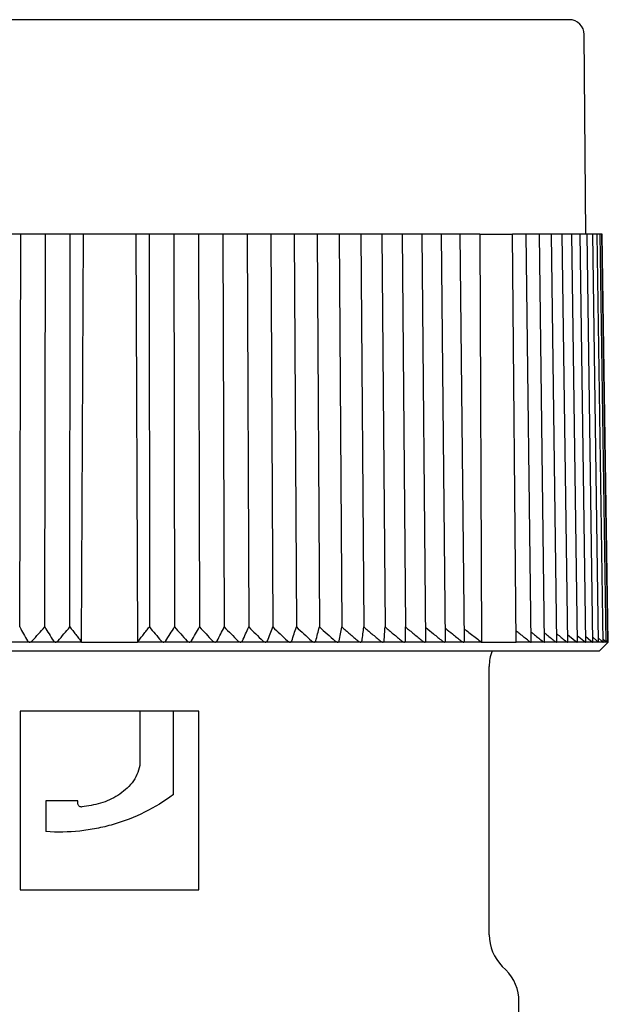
# Model space of a CAD drawing. Header units: millimetres. Extents: x 8 to 305, y 12 to 241.
# Tile 20 of 23: x 164 to 184, y 208 to 241. Entities that reach past the tile are written whole.
import ezdxf

# ---------------------------------------------------------------- set-up
doc = ezdxf.new("R2010")
doc.units = ezdxf.units.MM

msp = doc.modelspace()

# ---------------------------------------------------------------- linework, layer by layer
at = {"color": 7, "linetype": 'Continuous', "lineweight": 30}
for p, q in [((183.032, 233.975), (182.973, 240.679)), ((164.047, 233.975), (163.617, 233.975)), ((164.012, 220.782), (164.047, 233.975)), ((164.309, 233.975), (164.047, 233.975)), ((164.467, 233.975), (164.309, 233.975)), ((164.876, 233.975), (164.467, 233.975)), ((164.851, 220.782), (164.876, 233.975)), ((165.165, 233.975), (164.876, 233.975)), ((165.324, 233.975), (165.165, 233.975)), ((165.706, 233.975), (165.324, 233.975)), ((165.696, 220.782), (165.706, 233.975)), ((166.155, 233.975), (165.706, 233.975)), ((166.092, 220.275), (166.155, 233.975)), ((167.909, 233.975), (166.155, 233.975)), ((167.909, 233.975), (167.971, 220.275)), ((168.358, 233.975), (167.909, 233.975)), ((168.358, 233.975), (168.367, 220.782)), ((168.739, 233.975), (168.358, 233.975)), ((168.899, 233.975), (168.739, 233.975)), ((169.187, 233.975), (168.899, 233.975)), ((169.187, 233.975), (169.212, 220.782)), ((169.596, 233.975), (169.187, 233.975)), ((169.754, 233.975), (169.596, 233.975)), ((170.017, 233.975), (169.754, 233.975)), ((170.017, 233.975), (170.051, 220.782)), ((170.446, 233.975), (170.017, 233.975)), ((170.603, 233.975), (170.446, 233.975)), ((170.838, 233.975), (170.603, 233.975)), ((170.838, 233.975), (170.883, 220.782)), ((171.287, 233.975), (170.838, 233.975)), ((171.442, 233.975), (171.287, 233.975)), ((171.649, 233.975), (171.442, 233.975)), ((171.649, 233.975), (171.703, 220.782)), ((172.116, 233.975), (171.649, 233.975)), ((172.268, 233.975), (172.116, 233.975)), ((172.448, 233.975), (172.268, 233.975)), ((172.448, 233.975), (172.511, 220.782)), ((172.931, 233.975), (172.448, 233.975)), ((173.08, 233.975), (172.931, 233.975)), ((173.232, 233.975), (173.08, 233.975)), ((173.232, 233.975), (173.304, 220.782)), ((173.73, 233.975), (173.232, 233.975)), ((173.876, 233.975), (173.73, 233.975)), ((173.998, 233.975), (173.876, 233.975)), ((173.998, 233.975), (174.079, 220.782)), ((174.51, 233.975), (173.998, 233.975)), ((174.653, 233.975), (174.51, 233.975)), ((174.746, 233.975), (174.653, 233.975)), ((174.746, 233.975), (174.835, 220.782)), ((175.27, 233.975), (174.746, 233.975)), ((175.409, 233.975), (175.27, 233.975)), ((175.472, 233.975), (175.409, 233.975)), ((175.472, 233.975), (175.57, 220.782)), ((176.008, 233.975), (175.472, 233.975)), ((176.142, 233.975), (176.008, 233.975)), ((176.175, 233.975), (176.142, 233.975)), ((176.175, 233.975), (176.282, 220.782)), ((176.72, 233.975), (176.175, 233.975)), ((176.85, 233.975), (176.72, 233.975)), ((176.854, 233.975), (176.85, 233.975)), ((176.854, 233.975), (176.968, 220.782)), ((177.407, 233.975), (176.854, 233.975)), ((177.531, 233.975), (177.407, 233.975)), ((177.658, 220.312), (177.531, 233.975)), ((178.065, 233.975), (177.531, 233.975)), ((178.184, 233.975), (178.065, 233.975)), ((178.319, 220.308), (178.184, 233.975)), ((178.692, 233.975), (178.184, 233.975)), ((178.807, 233.975), (178.692, 233.975)), ((178.949, 220.304), (178.807, 233.975)), ((179.469, 233.975), (178.807, 233.975)), ((179.469, 233.975), (179.521, 220.275)), ((179.469, 233.975), (180.563, 233.975)), ((180.692, 220.275), (180.563, 233.975)), ((180.934, 233.975), (180.563, 233.975)), ((181.027, 233.975), (180.934, 233.975)), ((181.196, 220.291), (181.027, 233.975)), ((181.381, 233.975), (181.027, 233.975)), ((181.469, 233.975), (181.381, 233.975)), ((181.643, 220.288), (181.469, 233.975)), ((181.789, 233.975), (181.469, 233.975)), ((181.871, 233.975), (181.789, 233.975)), ((182.051, 220.286), (181.871, 233.975)), ((182.156, 233.975), (181.871, 233.975)), ((182.233, 233.975), (182.156, 233.975)), ((182.417, 220.283), (182.233, 233.975)), ((182.482, 233.975), (182.233, 233.975)), ((182.554, 233.975), (182.482, 233.975)), ((182.742, 220.281), (182.554, 233.975)), ((182.765, 233.975), (182.554, 233.975)), ((182.832, 233.975), (182.765, 233.975)), ((183.023, 220.28), (182.832, 233.975)), ((183.005, 233.975), (182.832, 233.975)), ((183.067, 233.975), (183.005, 233.975)), ((183.262, 220.278), (183.067, 233.975)), ((183.202, 233.975), (183.067, 233.975)), ((183.259, 233.975), (183.202, 233.975)), ((183.456, 220.277), (183.259, 233.975)), ((183.354, 233.975), (183.259, 233.975)), ((183.406, 233.975), (183.354, 233.975)), ((183.605, 220.276), (183.406, 233.975)), ((183.461, 233.975), (183.406, 233.975)), ((183.509, 233.975), (183.461, 233.975)), ((183.709, 220.276), (183.509, 233.975)), ((183.523, 233.975), (183.509, 233.975)), ((183.567, 233.975), (183.523, 233.975)), ((183.768, 220.275), (183.567, 233.975)), ((183.58, 233.975), (183.567, 233.975)), ((183.781, 220.276), (183.58, 233.975)), ((164.349, 220.275), (163.489, 220.275)), ((165.218, 220.275), (164.35, 220.275)), ((166.092, 220.275), (165.219, 220.275)), ((166.092, 220.275), (167.971, 220.275)), ((168.844, 220.275), (167.971, 220.275)), ((169.713, 220.275), (168.846, 220.275)), ((170.575, 220.275), (169.715, 220.275)), ((171.426, 220.275), (170.576, 220.275)), ((172.266, 220.275), (171.428, 220.275)), ((173.092, 220.275), (172.268, 220.275)), ((173.901, 220.275), (173.094, 220.275)), ((174.691, 220.275), (173.903, 220.275)), ((175.46, 220.275), (174.693, 220.275)), ((176.206, 220.275), (175.462, 220.275)), ((176.927, 220.275), (176.208, 220.275)), ((177.621, 220.275), (176.928, 220.275)), ((178.285, 220.275), (177.622, 220.275)), ((178.919, 220.275), (178.287, 220.275)), ((179.521, 220.275), (178.921, 220.275)), ((179.521, 220.275), (180.692, 220.275)), ((181.18, 220.275), (180.692, 220.275)), ((181.18, 220.275), (181.181, 220.275)), ((181.63, 220.275), (181.181, 220.275)), ((181.63, 220.275), (181.631, 220.275)), ((182.04, 220.275), (181.631, 220.275)), ((182.04, 220.275), (182.041, 220.275)), ((182.409, 220.275), (182.041, 220.275)), ((182.409, 220.275), (182.409, 220.275)), ((182.735, 220.275), (182.409, 220.275)), ((182.414, 220.529), (182.669, 220.316)), ((182.735, 220.275), (182.736, 220.275)), ((183.019, 220.275), (182.736, 220.275)), ((182.739, 220.5), (182.956, 220.316)), ((183.019, 220.275), (183.019, 220.275)), ((183.258, 220.275), (183.019, 220.275)), ((183.021, 220.47), (183.199, 220.316)), ((183.259, 220.438), (183.398, 220.316)), ((183.454, 220.275), (183.259, 220.275)), ((183.454, 220.405), (183.552, 220.316)), ((183.604, 220.275), (183.454, 220.275)), ((183.482, 219.975), (183.782, 220.275)), ((183.604, 220.369), (183.66, 220.316)), ((183.604, 220.275), (183.605, 220.276)), ((183.604, 220.275), (183.604, 220.275)), ((183.709, 220.275), (183.604, 220.275)), ((183.708, 220.33), (183.723, 220.316)), ((183.709, 220.275), (183.709, 220.275)), ((183.768, 220.275), (183.709, 220.275)), ((183.782, 220.275), (183.767, 220.289)), ((183.782, 220.275), (183.768, 220.275)), ((150.582, 219.975), (167.032, 219.975)), ((167.032, 219.975), (183.482, 219.975)), ((179.782, 210.445), (179.782, 219.452)), ((164.032, 217.949), (164.032, 211.949)), ((168.05, 217.949), (164.032, 217.949)), ((168.05, 217.949), (168.045, 216.126)), ((169.176, 217.949), (168.05, 217.949)), ((169.176, 215.155), (169.176, 217.949)), ((170.032, 217.949), (169.176, 217.949)), ((170.032, 211.949), (170.032, 217.949)), ((164.893, 214.948), (164.893, 213.911)), ((165.965, 214.855), (165.965, 214.948)), ((164.032, 211.949), (170.032, 211.949)), ((180.342, 209.263), (180.221, 209.384)), ((180.782, 198.62), (180.782, 208.202))]:
    msp.add_line(p, q, dxfattribs=at)
for centre, radius, start, end in [((182.473, 240.675), 0.5, 0.5, 90), ((181.282, 219.452), 1.5, 159.6025, 180), ((181.282, 210.445), 1.5, 180, 224.9972), ((179.282, 208.202), 1.5, 0, 45.0124)]:
    msp.add_arc(centre, radius, start, end, dxfattribs=at)
for points, knots in [([(167.032, 241.175), (166.965, 241.175), (166.833, 241.175), (166.634, 241.175), (166.436, 241.175), (166.237, 241.175), (166.041, 241.175), (165.845, 241.175), (165.651, 241.175), (165.457, 241.175), (165.264, 241.175), (165.07, 241.175), (164.877, 241.175), (164.684, 241.175), (164.531, 241.175), (164.416, 241.175), (164.341, 241.175), (164.265, 241.175), (164.187, 241.175), (164.108, 241.175), (164.028, 241.175), (163.948, 241.175), (163.826, 241.175), (163.662, 241.175), (163.457, 241.175), (163.252, 241.175), (163.048, 241.175), (162.845, 241.175), (162.643, 241.175), (162.434, 241.175), (162.22, 241.175), (162.001, 241.175), (161.782, 241.175), (161.564, 241.175), (161.395, 241.175), (161.275, 241.175), (161.202, 241.175), (161.129, 241.175), (161.057, 241.175), (160.985, 241.175), (160.913, 241.175), (160.799, 241.175), (160.644, 241.175), (160.456, 241.175), (160.276, 241.175), (160.104, 241.175), (159.933, 241.175), (159.752, 241.175), (159.562, 241.175), (159.363, 241.175), (159.165, 241.175), (158.969, 241.175), (158.775, 241.175), (158.606, 241.175), (158.462, 241.175), (158.344, 241.175), (158.226, 241.175), (158.109, 241.175), (157.993, 241.175), (157.877, 241.175), (157.748, 241.175), (157.607, 241.175), (157.452, 241.175), (157.299, 241.175), (157.138, 241.175), (156.969, 241.175), (156.794, 241.175), (156.62, 241.175), (156.449, 241.175), (156.279, 241.175), (156.121, 241.175), (155.972, 241.175), (155.833, 241.175), (155.696, 241.175), (155.561, 241.175), (155.429, 241.175), (155.3, 241.175), (155.174, 241.175), (155.049, 241.175), (154.918, 241.175), (154.783, 241.175), (154.642, 241.175), (154.504, 241.175), (154.369, 241.175), (154.236, 241.175), (154.124, 241.175), (154.031, 241.175), (153.956, 241.175), (153.882, 241.175), (153.809, 241.175), (153.737, 241.175), (153.667, 241.175), (153.589, 241.175), (153.503, 241.175), (153.412, 241.175), (153.323, 241.175), (153.23, 241.175), (153.134, 241.175), (153.036, 241.175), (152.941, 241.175), (152.849, 241.175), (152.76, 241.175), (152.693, 241.175), (152.647, 241.175), (152.621, 241.175), (152.594, 241.175), (152.568, 241.175), (152.543, 241.175), (152.517, 241.175), (152.492, 241.175), (152.45, 241.175), (152.392, 241.175), (152.322, 241.175), (152.259, 241.175), (152.2, 241.175), (152.144, 241.175), (152.09, 241.175), (152.039, 241.175), (151.991, 241.175), (151.946, 241.175), (151.912, 241.175), (151.887, 241.175), (151.872, 241.175), (151.857, 241.175), (151.842, 241.175), (151.828, 241.175), (151.815, 241.175), (151.802, 241.175), (151.781, 241.175), (151.754, 241.175), (151.722, 241.175), (151.693, 241.175), (151.668, 241.175), (151.646, 241.175), (151.629, 241.175), (151.614, 241.175), (151.604, 241.175), (151.596, 241.175), (151.591, 241.175), (151.591, 241.175), (151.59, 241.175)], [0, 0, 0, 0, 0.008203, 0.016397, 0.024584, 0.032765, 0.040942, 0.04897, 0.056996, 0.065022, 0.073048, 0.081077, 0.089109, 0.097146, 0.105189, 0.108351, 0.111514, 0.114678, 0.117926, 0.121283, 0.124638, 0.127992, 0.131345, 0.140046, 0.14874, 0.157429, 0.166112, 0.174793, 0.183473, 0.192154, 0.201705, 0.211261, 0.220824, 0.230396, 0.239979, 0.243218, 0.246455, 0.24969, 0.252924, 0.256157, 0.259388, 0.262618, 0.271495, 0.280366, 0.288281, 0.296194, 0.304105, 0.312016, 0.321435, 0.330857, 0.340284, 0.349719, 0.359164, 0.36862, 0.374526, 0.380427, 0.386322, 0.392214, 0.398102, 0.403986, 0.409868, 0.417952, 0.426032, 0.434111, 0.44219, 0.451809, 0.461431, 0.471059, 0.480695, 0.490341, 0.5, 0.508267, 0.516524, 0.524772, 0.533013, 0.541248, 0.549332, 0.557412, 0.565491, 0.57357, 0.583189, 0.592811, 0.602439, 0.612075, 0.621721, 0.63138, 0.637162, 0.642939, 0.648712, 0.65448, 0.660245, 0.666007, 0.671766, 0.679682, 0.687595, 0.695506, 0.703417, 0.712835, 0.722258, 0.731685, 0.74112, 0.750565, 0.760021, 0.763067, 0.766111, 0.769155, 0.772197, 0.775238, 0.778277, 0.781316, 0.784354, 0.793896, 0.80343, 0.81194, 0.820447, 0.828953, 0.83746, 0.84597, 0.854483, 0.863003, 0.871529, 0.87488, 0.878234, 0.881588, 0.884864, 0.88803, 0.891194, 0.894358, 0.89752, 0.907095, 0.916662, 0.926222, 0.935779, 0.945333, 0.954888, 0.963899, 0.972914, 0.981934, 0.990962, 1, 1, 1, 1]), ([(182.473, 241.175), (182.473, 241.175), (182.473, 241.175), (182.469, 241.175), (182.462, 241.175), (182.453, 241.175), (182.442, 241.175), (182.428, 241.175), (182.412, 241.175), (182.393, 241.175), (182.372, 241.175), (182.349, 241.175), (182.323, 241.175), (182.294, 241.175), (182.27, 241.175), (182.25, 241.175), (182.237, 241.175), (182.223, 241.175), (182.209, 241.175), (182.194, 241.175), (182.178, 241.175), (182.162, 241.175), (182.137, 241.175), (182.102, 241.175), (182.054, 241.175), (182.004, 241.175), (181.951, 241.175), (181.896, 241.175), (181.837, 241.175), (181.774, 241.175), (181.705, 241.175), (181.631, 241.175), (181.554, 241.175), (181.474, 241.175), (181.408, 241.175), (181.36, 241.175), (181.331, 241.175), (181.301, 241.175), (181.271, 241.175), (181.24, 241.175), (181.209, 241.175), (181.16, 241.175), (181.091, 241.175), (181.004, 241.175), (180.917, 241.175), (180.832, 241.175), (180.745, 241.175), (180.65, 241.175), (180.547, 241.175), (180.435, 241.175), (180.32, 241.175), (180.202, 241.175), (180.081, 241.175), (179.972, 241.175), (179.877, 241.175), (179.798, 241.175), (179.717, 241.175), (179.635, 241.175), (179.551, 241.175), (179.467, 241.175), (179.372, 241.175), (179.264, 241.175), (179.143, 241.175), (179.021, 241.175), (178.888, 241.175), (178.746, 241.175), (178.592, 241.175), (178.436, 241.175), (178.277, 241.175), (178.115, 241.175), (177.959, 241.175), (177.808, 241.175), (177.664, 241.175), (177.518, 241.175), (177.37, 241.175), (177.222, 241.175), (177.073, 241.175), (176.923, 241.175), (176.772, 241.175), (176.609, 241.175), (176.435, 241.175), (176.249, 241.175), (176.06, 241.175), (175.87, 241.175), (175.677, 241.175), (175.508, 241.175), (175.364, 241.175), (175.246, 241.175), (175.127, 241.175), (175.007, 241.175), (174.887, 241.175), (174.767, 241.175), (174.63, 241.175), (174.478, 241.175), (174.309, 241.175), (174.139, 241.175), (173.958, 241.175), (173.764, 241.175), (173.557, 241.175), (173.349, 241.175), (173.14, 241.175), (172.928, 241.175), (172.764, 241.175), (172.647, 241.175), (172.578, 241.175), (172.509, 241.175), (172.44, 241.175), (172.371, 241.175), (172.302, 241.175), (172.232, 241.175), (172.113, 241.175), (171.944, 241.175), (171.732, 241.175), (171.527, 241.175), (171.33, 241.175), (171.131, 241.175), (170.932, 241.175), (170.732, 241.175), (170.531, 241.175), (170.329, 241.175), (170.168, 241.175), (170.047, 241.175), (169.967, 241.175), (169.888, 241.175), (169.81, 241.175), (169.734, 241.175), (169.658, 241.175), (169.582, 241.175), (169.456, 241.175), (169.277, 241.175), (169.048, 241.175), (168.818, 241.175), (168.587, 241.175), (168.356, 241.175), (168.13, 241.175), (167.907, 241.175), (167.689, 241.175), (167.47, 241.175), (167.251, 241.175), (167.105, 241.175), (167.032, 241.175)], [0, 0, 0, 0, 0.008204, 0.0164, 0.024588, 0.03277, 0.040947, 0.048975, 0.057002, 0.065027, 0.073053, 0.081082, 0.089113, 0.097149, 0.105191, 0.108352, 0.111514, 0.114678, 0.117926, 0.121283, 0.124638, 0.127992, 0.131345, 0.140046, 0.14874, 0.157428, 0.166112, 0.174793, 0.183473, 0.192154, 0.201705, 0.211261, 0.220824, 0.230396, 0.239979, 0.243218, 0.246455, 0.24969, 0.252924, 0.256157, 0.259388, 0.262618, 0.271495, 0.280366, 0.288281, 0.296194, 0.304105, 0.312016, 0.321435, 0.330857, 0.340284, 0.349719, 0.359164, 0.36862, 0.374526, 0.380427, 0.386322, 0.392214, 0.398102, 0.403986, 0.409868, 0.417952, 0.426032, 0.434111, 0.44219, 0.451809, 0.461431, 0.471059, 0.480695, 0.490341, 0.5, 0.508267, 0.516524, 0.524772, 0.533013, 0.541248, 0.549332, 0.557412, 0.565491, 0.57357, 0.583189, 0.592811, 0.602439, 0.612075, 0.621721, 0.63138, 0.637162, 0.642939, 0.648712, 0.65448, 0.660245, 0.666007, 0.671767, 0.679682, 0.687595, 0.695506, 0.703417, 0.712835, 0.722258, 0.731685, 0.74112, 0.750565, 0.760021, 0.763067, 0.766111, 0.769155, 0.772197, 0.775238, 0.778277, 0.781316, 0.784354, 0.793896, 0.80343, 0.81194, 0.820447, 0.828953, 0.83746, 0.84597, 0.854484, 0.863003, 0.871529, 0.874881, 0.878234, 0.881588, 0.884863, 0.888029, 0.891193, 0.894356, 0.897517, 0.907091, 0.916657, 0.926217, 0.935773, 0.945328, 0.954883, 0.963894, 0.97291, 0.981931, 0.990961, 1, 1, 1, 1]), ([(164.012, 220.782), (164.056, 220.705), (164.145, 220.55), (164.233, 220.394), (164.277, 220.316)], [0, 0, 0, 0, 0.499996, 1, 1, 1, 1]), ([(164.435, 220.316), (164.505, 220.394), (164.643, 220.55), (164.782, 220.705), (164.851, 220.782)], [0, 0, 0, 0, 0.499996, 1, 1, 1, 1]), ([(164.851, 220.782), (164.9, 220.705), (164.998, 220.55), (165.095, 220.394), (165.143, 220.316)], [0, 0, 0, 0, 0.499996, 1, 1, 1, 1]), ([(165.303, 220.316), (165.368, 220.394), (165.499, 220.55), (165.631, 220.705), (165.696, 220.782)], [0, 0, 0, 0, 0.499996, 1, 1, 1, 1]), ([(165.696, 220.782), (165.729, 220.741), (165.795, 220.658), (165.893, 220.532), (165.993, 220.404), (166.059, 220.318), (166.092, 220.275)], [0, 0, 0, 0, 0.246332, 0.495108, 0.74633, 1, 1, 1, 1]), ([(167.971, 220.275), (168.004, 220.318), (168.071, 220.404), (168.17, 220.532), (168.269, 220.657), (168.334, 220.741), (168.367, 220.782)], [0, 0, 0, 0, 0.253669, 0.504891, 0.753667, 1, 1, 1, 1]), ([(168.367, 220.782), (168.433, 220.705), (168.564, 220.55), (168.695, 220.394), (168.761, 220.316)], [0, 0, 0, 0, 0.499996, 1, 1, 1, 1]), ([(168.92, 220.316), (168.969, 220.394), (169.066, 220.55), (169.163, 220.705), (169.212, 220.782)], [0, 0, 0, 0, 0.499996, 1, 1, 1, 1]), ([(169.212, 220.782), (169.281, 220.705), (169.42, 220.55), (169.559, 220.394), (169.628, 220.316)], [0, 0, 0, 0, 0.499996, 1, 1, 1, 1]), ([(169.787, 220.316), (169.831, 220.394), (169.919, 220.55), (170.007, 220.705), (170.051, 220.782)], [0, 0, 0, 0, 0.499996, 1, 1, 1, 1]), ([(170.051, 220.782), (170.124, 220.705), (170.27, 220.55), (170.416, 220.394), (170.488, 220.316)], [0, 0, 0, 0, 0.499996, 1, 1, 1, 1]), ([(170.645, 220.316), (170.685, 220.394), (170.764, 220.55), (170.843, 220.705), (170.883, 220.782)], [0, 0, 0, 0, 0.499996, 1, 1, 1, 1]), ([(170.883, 220.782), (170.959, 220.705), (171.111, 220.55), (171.263, 220.394), (171.339, 220.316)], [0, 0, 0, 0, 0.499996, 1, 1, 1, 1]), ([(171.494, 220.316), (171.529, 220.394), (171.598, 220.55), (171.668, 220.705), (171.703, 220.782)], [0, 0, 0, 0, 0.499996, 1, 1, 1, 1]), ([(171.703, 220.782), (171.782, 220.705), (171.941, 220.55), (172.099, 220.394), (172.178, 220.316)], [0, 0, 0, 0, 0.499996, 1, 1, 1, 1]), ([(172.331, 220.316), (172.361, 220.394), (172.421, 220.55), (172.481, 220.705), (172.511, 220.782)], [0, 0, 0, 0, 0.499996, 1, 1, 1, 1]), ([(172.511, 220.782), (172.593, 220.705), (172.758, 220.55), (172.921, 220.394), (173.003, 220.316)], [0, 0, 0, 0, 0.499996, 1, 1, 1, 1]), ([(173.153, 220.316), (173.178, 220.394), (173.228, 220.55), (173.278, 220.705), (173.304, 220.782)], [0, 0, 0, 0, 0.499996, 1, 1, 1, 1]), ([(173.304, 220.782), (173.388, 220.705), (173.558, 220.55), (173.727, 220.394), (173.812, 220.316)], [0, 0, 0, 0, 0.499996, 1, 1, 1, 1]), ([(173.958, 220.316), (173.978, 220.394), (174.018, 220.55), (174.059, 220.705), (174.079, 220.782)], [0, 0, 0, 0, 0.499996, 1, 1, 1, 1]), ([(174.079, 220.782), (174.166, 220.705), (174.341, 220.55), (174.515, 220.394), (174.602, 220.316)], [0, 0, 0, 0, 0.499996, 1, 1, 1, 1]), ([(174.744, 220.316), (174.76, 220.394), (174.79, 220.55), (174.82, 220.705), (174.835, 220.782)], [0, 0, 0, 0, 0.499996, 1, 1, 1, 1]), ([(174.835, 220.782), (174.925, 220.705), (175.104, 220.55), (175.282, 220.394), (175.371, 220.316)], [0, 0, 0, 0, 0.499996, 1, 1, 1, 1]), ([(175.51, 220.316), (175.52, 220.394), (175.54, 220.55), (175.56, 220.705), (175.57, 220.782)], [0, 0, 0, 0, 0.499996, 1, 1, 1, 1]), ([(175.57, 220.782), (175.662, 220.705), (175.844, 220.55), (176.026, 220.394), (176.117, 220.316)], [0, 0, 0, 0, 0.499996, 1, 1, 1, 1]), ([(176.252, 220.316), (176.257, 220.394), (176.267, 220.55), (176.277, 220.705), (176.282, 220.782)], [0, 0, 0, 0, 0.499996, 1, 1, 1, 1]), ([(176.282, 220.782), (176.375, 220.705), (176.561, 220.55), (176.746, 220.394), (176.839, 220.316)], [0, 0, 0, 0, 0.499996, 1, 1, 1, 1]), ([(176.968, 220.316), (176.968, 220.394), (176.968, 220.55), (176.968, 220.705), (176.968, 220.782)], [0, 0, 0, 0, 0.499996, 1, 1, 1, 1]), ([(176.968, 220.782), (177.062, 220.705), (177.251, 220.55), (177.439, 220.394), (177.533, 220.316)], [0, 0, 0, 0, 0.499996, 1, 1, 1, 1]), ([(177.654, 220.76), (177.74, 220.69), (177.923, 220.543), (178.104, 220.394), (178.199, 220.316)], [0, 0, 0, 0, 0.475265, 1, 1, 1, 1]), ([(178.314, 220.736), (178.392, 220.674), (178.565, 220.534), (178.738, 220.394), (178.834, 220.316)], [0, 0, 0, 0, 0.4444275, 1, 1, 1, 1]), ([(178.944, 220.715), (178.97, 220.696), (179.05, 220.635), (179.186, 220.532), (179.353, 220.404), (179.465, 220.318), (179.521, 220.275)], [0, 0, 0, 0, 0.130737, 0.41767, 0.707423, 1, 1, 1, 1]), ([(181.103, 220.316), (181.006, 220.394), (180.869, 220.505), (180.73, 220.615), (180.689, 220.648)], [0, 0, 0, 0, 0.702536, 1, 1, 1, 1]), ([(181.192, 220.609), (181.217, 220.589), (181.338, 220.492), (181.459, 220.394), (181.556, 220.316)], [0, 0, 0, 0, 0.2020954, 1, 1, 1, 1]), ([(181.64, 220.583), (181.653, 220.572), (181.763, 220.483), (181.872, 220.394), (181.968, 220.316)], [0, 0, 0, 0, 0.124458, 1, 1, 1, 1]), ([(182.047, 220.556), (182.05, 220.554), (182.148, 220.474), (182.245, 220.394), (182.34, 220.316)], [0, 0, 0, 0, 0.027164, 1, 1, 1, 1]), ([(164.277, 220.316), (164.279, 220.313), (164.282, 220.307), (164.289, 220.3), (164.297, 220.292), (164.307, 220.286), (164.318, 220.28), (164.329, 220.277), (164.34, 220.275), (164.347, 220.275), (164.35, 220.275)], [0, 0, 0, 0, 0.1316601, 0.2636034, 0.3950609, 0.5375905, 0.6799545, 0.799278, 0.9185236, 1, 1, 1, 1]), ([(164.35, 220.275), (164.354, 220.275), (164.363, 220.276), (164.376, 220.278), (164.388, 220.282), (164.4, 220.288), (164.41, 220.294), (164.419, 220.3), (164.428, 220.308), (164.433, 220.313), (164.435, 220.316)], [0, 0, 0, 0, 0.127549, 0.255171, 0.381922, 0.508788, 0.628813, 0.74929, 0.869501, 1, 1, 1, 1]), ([(165.143, 220.316), (165.145, 220.313), (165.149, 220.307), (165.156, 220.3), (165.165, 220.292), (165.175, 220.286), (165.186, 220.28), (165.198, 220.277), (165.209, 220.275), (165.216, 220.275), (165.219, 220.275)], [0, 0, 0, 0, 0.13166, 0.263603, 0.395061, 0.537591, 0.679954, 0.799278, 0.918524, 1, 1, 1, 1]), ([(165.219, 220.275), (165.223, 220.275), (165.232, 220.276), (165.245, 220.278), (165.257, 220.282), (165.268, 220.288), (165.278, 220.294), (165.287, 220.3), (165.296, 220.308), (165.3, 220.313), (165.303, 220.316)], [0, 0, 0, 0, 0.127549, 0.255171, 0.381922, 0.508788, 0.628813, 0.74929, 0.869501, 1, 1, 1, 1]), ([(168.761, 220.316), (168.763, 220.313), (168.768, 220.307), (168.777, 220.3), (168.787, 220.292), (168.799, 220.286), (168.811, 220.28), (168.824, 220.277), (168.835, 220.275), (168.842, 220.275), (168.845, 220.275)], [0, 0, 0, 0, 0.13166, 0.263603, 0.395061, 0.537591, 0.679954, 0.799278, 0.918524, 1, 1, 1, 1]), ([(168.845, 220.275), (168.849, 220.275), (168.858, 220.276), (168.87, 220.278), (168.882, 220.282), (168.892, 220.288), (168.901, 220.294), (168.908, 220.3), (168.915, 220.308), (168.918, 220.313), (168.92, 220.316)], [0, 0, 0, 0, 0.127549, 0.255171, 0.381922, 0.508787, 0.628812, 0.749289, 0.8695, 1, 1, 1, 1]), ([(169.628, 220.316), (169.631, 220.313), (169.636, 220.307), (169.645, 220.3), (169.656, 220.292), (169.668, 220.286), (169.68, 220.28), (169.693, 220.277), (169.704, 220.275), (169.711, 220.275), (169.714, 220.275)], [0, 0, 0, 0, 0.13166, 0.263603, 0.395061, 0.537591, 0.679954, 0.799278, 0.918524, 1, 1, 1, 1]), ([(169.714, 220.275), (169.718, 220.275), (169.727, 220.276), (169.739, 220.278), (169.75, 220.282), (169.76, 220.288), (169.768, 220.294), (169.775, 220.3), (169.782, 220.308), (169.785, 220.313), (169.787, 220.316)], [0, 0, 0, 0, 0.127549, 0.255171, 0.381922, 0.508787, 0.628812, 0.749289, 0.8695, 1, 1, 1, 1]), ([(170.488, 220.316), (170.491, 220.313), (170.497, 220.307), (170.506, 220.3), (170.517, 220.292), (170.529, 220.286), (170.542, 220.28), (170.555, 220.277), (170.566, 220.275), (170.573, 220.275), (170.575, 220.275)], [0, 0, 0, 0, 0.13166, 0.263603, 0.395061, 0.537591, 0.679954, 0.799278, 0.918524, 1, 1, 1, 1]), ([(170.575, 220.275), (170.58, 220.275), (170.588, 220.276), (170.6, 220.278), (170.611, 220.282), (170.62, 220.288), (170.628, 220.294), (170.635, 220.3), (170.641, 220.308), (170.644, 220.313), (170.645, 220.316)], [0, 0, 0, 0, 0.127549, 0.255171, 0.381922, 0.508787, 0.628812, 0.749289, 0.8695, 1, 1, 1, 1]), ([(171.339, 220.316), (171.342, 220.313), (171.348, 220.307), (171.358, 220.3), (171.369, 220.292), (171.381, 220.286), (171.394, 220.28), (171.407, 220.277), (171.418, 220.275), (171.425, 220.275), (171.427, 220.275)], [0, 0, 0, 0, 0.13166, 0.263603, 0.395061, 0.537591, 0.679954, 0.799278, 0.918524, 1, 1, 1, 1]), ([(171.427, 220.275), (171.432, 220.275), (171.44, 220.276), (171.452, 220.278), (171.462, 220.282), (171.471, 220.288), (171.479, 220.294), (171.485, 220.3), (171.49, 220.308), (171.493, 220.313), (171.494, 220.316)], [0, 0, 0, 0, 0.127549, 0.255171, 0.381922, 0.508787, 0.628812, 0.749289, 0.8695, 1, 1, 1, 1]), ([(172.178, 220.316), (172.181, 220.313), (172.187, 220.307), (172.197, 220.3), (172.209, 220.292), (172.221, 220.286), (172.234, 220.28), (172.247, 220.277), (172.258, 220.275), (172.265, 220.275), (172.267, 220.275)], [0, 0, 0, 0, 0.13166, 0.263603, 0.395061, 0.537591, 0.679954, 0.799278, 0.918524, 1, 1, 1, 1]), ([(172.267, 220.275), (172.271, 220.275), (172.28, 220.276), (172.291, 220.278), (172.301, 220.282), (172.31, 220.288), (172.317, 220.294), (172.322, 220.3), (172.327, 220.308), (172.33, 220.313), (172.331, 220.316)], [0, 0, 0, 0, 0.1275487, 0.2551706, 0.3819219, 0.5087873, 0.6288122, 0.7492893, 0.8695002, 1, 1, 1, 1]), ([(173.003, 220.316), (173.006, 220.313), (173.012, 220.307), (173.023, 220.3), (173.034, 220.292), (173.047, 220.286), (173.06, 220.28), (173.073, 220.277), (173.084, 220.275), (173.09, 220.275), (173.093, 220.275)], [0, 0, 0, 0, 0.13166, 0.263603, 0.395061, 0.537591, 0.679954, 0.799278, 0.918524, 1, 1, 1, 1]), ([(173.093, 220.275), (173.097, 220.275), (173.105, 220.276), (173.116, 220.278), (173.126, 220.282), (173.134, 220.288), (173.14, 220.294), (173.145, 220.3), (173.15, 220.308), (173.152, 220.313), (173.153, 220.316)], [0, 0, 0, 0, 0.127549, 0.255171, 0.381922, 0.508787, 0.628812, 0.749289, 0.8695, 1, 1, 1, 1]), ([(173.812, 220.316), (173.815, 220.313), (173.821, 220.307), (173.832, 220.3), (173.843, 220.292), (173.856, 220.286), (173.869, 220.28), (173.882, 220.277), (173.893, 220.275), (173.899, 220.275), (173.902, 220.275)], [0, 0, 0, 0, 0.13166, 0.263603, 0.395061, 0.537591, 0.679954, 0.799278, 0.918524, 1, 1, 1, 1]), ([(173.902, 220.275), (173.906, 220.275), (173.914, 220.276), (173.924, 220.278), (173.933, 220.282), (173.941, 220.288), (173.947, 220.294), (173.952, 220.3), (173.956, 220.308), (173.957, 220.313), (173.958, 220.316)], [0, 0, 0, 0, 0.127549, 0.255171, 0.381922, 0.508787, 0.628812, 0.749289, 0.8695, 1, 1, 1, 1]), ([(174.602, 220.316), (174.605, 220.313), (174.611, 220.307), (174.622, 220.3), (174.634, 220.292), (174.647, 220.286), (174.66, 220.28), (174.672, 220.277), (174.683, 220.275), (174.689, 220.275), (174.692, 220.275)], [0, 0, 0, 0, 0.13166, 0.263603, 0.395061, 0.537591, 0.679954, 0.799278, 0.918524, 1, 1, 1, 1]), ([(174.692, 220.275), (174.696, 220.275), (174.703, 220.276), (174.714, 220.278), (174.722, 220.282), (174.729, 220.288), (174.735, 220.294), (174.739, 220.3), (174.743, 220.308), (174.744, 220.313), (174.744, 220.316)], [0, 0, 0, 0, 0.127549, 0.255171, 0.381922, 0.508787, 0.628812, 0.749289, 0.8695, 1, 1, 1, 1]), ([(175.371, 220.316), (175.374, 220.313), (175.381, 220.307), (175.392, 220.3), (175.404, 220.292), (175.417, 220.286), (175.43, 220.28), (175.442, 220.277), (175.452, 220.275), (175.458, 220.275), (175.461, 220.275)], [0, 0, 0, 0, 0.13166, 0.263603, 0.395061, 0.537591, 0.679954, 0.799278, 0.918524, 1, 1, 1, 1]), ([(175.461, 220.275), (175.465, 220.275), (175.472, 220.276), (175.482, 220.278), (175.49, 220.282), (175.497, 220.288), (175.502, 220.294), (175.505, 220.3), (175.508, 220.308), (175.509, 220.313), (175.51, 220.316)], [0, 0, 0, 0, 0.1275487, 0.2551706, 0.3819219, 0.5087873, 0.6288122, 0.7492893, 0.8695002, 1, 1, 1, 1]), ([(176.117, 220.316), (176.121, 220.313), (176.127, 220.307), (176.138, 220.3), (176.15, 220.292), (176.163, 220.286), (176.176, 220.28), (176.188, 220.277), (176.199, 220.275), (176.204, 220.275), (176.207, 220.275)], [0, 0, 0, 0, 0.13166, 0.263603, 0.395061, 0.537591, 0.679954, 0.799278, 0.918524, 1, 1, 1, 1]), ([(176.207, 220.275), (176.21, 220.275), (176.218, 220.276), (176.227, 220.278), (176.235, 220.282), (176.241, 220.288), (176.245, 220.294), (176.249, 220.3), (176.251, 220.308), (176.251, 220.313), (176.252, 220.316)], [0, 0, 0, 0, 0.1275487, 0.2551706, 0.3819219, 0.5087873, 0.6288122, 0.7492893, 0.8695002, 1, 1, 1, 1]), ([(176.839, 220.316), (176.842, 220.313), (176.849, 220.307), (176.86, 220.3), (176.872, 220.292), (176.885, 220.286), (176.898, 220.28), (176.91, 220.277), (176.92, 220.275), (176.925, 220.275), (176.928, 220.275)], [0, 0, 0, 0, 0.13166, 0.263603, 0.395061, 0.537591, 0.679954, 0.799278, 0.918524, 1, 1, 1, 1]), ([(176.928, 220.275), (176.931, 220.275), (176.938, 220.276), (176.947, 220.278), (176.954, 220.282), (176.96, 220.288), (176.965, 220.297), (176.968, 220.306), (176.968, 220.313), (176.968, 220.316)], [0, 0, 0, 0, 0.125408, 0.255242, 0.380523, 0.508913, 0.686675, 0.869477, 1, 1, 1, 1]), ([(177.533, 220.316), (177.537, 220.313), (177.544, 220.307), (177.555, 220.3), (177.567, 220.292), (177.58, 220.286), (177.592, 220.28), (177.604, 220.277), (177.614, 220.275), (177.619, 220.275), (177.621, 220.275)], [0, 0, 0, 0, 0.13166, 0.263603, 0.395061, 0.537591, 0.679954, 0.799278, 0.918524, 1, 1, 1, 1]), ([(177.621, 220.275), (177.625, 220.275), (177.631, 220.276), (177.64, 220.278), (177.646, 220.282), (177.652, 220.288), (177.656, 220.297), (177.658, 220.305), (177.658, 220.311), (177.658, 220.312)], [0, 0, 0, 0, 0.132921, 0.270534, 0.403321, 0.539403, 0.727815, 0.92157, 1, 1, 1, 1]), ([(178.199, 220.316), (178.203, 220.313), (178.21, 220.307), (178.221, 220.3), (178.233, 220.292), (178.246, 220.286), (178.258, 220.28), (178.269, 220.277), (178.279, 220.275), (178.284, 220.275), (178.286, 220.275)], [0, 0, 0, 0, 0.1316601, 0.2636034, 0.3950609, 0.5375905, 0.6799545, 0.799278, 0.9185236, 1, 1, 1, 1]), ([(178.286, 220.275), (178.289, 220.275), (178.296, 220.276), (178.303, 220.278), (178.309, 220.282), (178.314, 220.288), (178.318, 220.297), (178.319, 220.304), (178.319, 220.308), (178.319, 220.308)], [0, 0, 0, 0, 0.1426153, 0.2902652, 0.4327367, 0.5787437, 0.7808967, 0.9887823, 1, 1, 1, 1]), ([(178.834, 220.316), (178.838, 220.313), (178.845, 220.307), (178.856, 220.3), (178.868, 220.292), (178.881, 220.286), (178.893, 220.28), (178.904, 220.277), (178.913, 220.275), (178.918, 220.275), (178.92, 220.275)], [0, 0, 0, 0, 0.1316601, 0.2636034, 0.3950609, 0.5375905, 0.6799545, 0.799278, 0.9185236, 1, 1, 1, 1]), ([(178.92, 220.275), (178.923, 220.275), (178.929, 220.276), (178.936, 220.278), (178.942, 220.282), (178.946, 220.288), (178.948, 220.295), (178.949, 220.301), (178.949, 220.304)], [0, 0, 0, 0, 0.153558, 0.312536, 0.465939, 0.623148, 0.80958, 1, 1, 1, 1]), ([(181.103, 220.316), (181.107, 220.313), (181.114, 220.307), (181.125, 220.3), (181.136, 220.292), (181.148, 220.286), (181.159, 220.28), (181.168, 220.277), (181.175, 220.275), (181.179, 220.275), (181.18, 220.275)], [0, 0, 0, 0, 0.132851, 0.265987, 0.398634, 0.542452, 0.686104, 0.806693, 0.927202, 1, 1, 1, 1]), ([(181.181, 220.275), (181.184, 220.275), (181.188, 220.276), (181.193, 220.279), (181.195, 220.283), (181.196, 220.287), (181.196, 220.29), (181.196, 220.291)], [0, 0, 0, 0, 0.2278, 0.463882, 0.691428, 0.924665, 1, 1, 1, 1]), ([(181.556, 220.316), (181.559, 220.313), (181.566, 220.307), (181.577, 220.3), (181.588, 220.292), (181.599, 220.286), (181.61, 220.28), (181.619, 220.277), (181.625, 220.275), (181.629, 220.275), (181.63, 220.275)], [0, 0, 0, 0, 0.132851, 0.265987, 0.398634, 0.542452, 0.686104, 0.806693, 0.927202, 1, 1, 1, 1]), ([(181.631, 220.275), (181.633, 220.275), (181.637, 220.276), (181.641, 220.279), (181.643, 220.283), (181.643, 220.286), (181.643, 220.288)], [0, 0, 0, 0, 0.248639, 0.505971, 0.750108, 1, 1, 1, 1]), ([(181.968, 220.316), (181.972, 220.313), (181.979, 220.307), (181.989, 220.3), (182, 220.292), (182.011, 220.286), (182.021, 220.28), (182.03, 220.277), (182.036, 220.275), (182.039, 220.275), (182.04, 220.275)], [0, 0, 0, 0, 0.132851, 0.265987, 0.398634, 0.542452, 0.686104, 0.806693, 0.927202, 1, 1, 1, 1]), ([(182.041, 220.275), (182.043, 220.275), (182.046, 220.276), (182.049, 220.278), (182.051, 220.282), (182.051, 220.284), (182.051, 220.286)], [0, 0, 0, 0, 0.274324, 0.557881, 0.777235, 1, 1, 1, 1]), ([(182.34, 220.316), (182.343, 220.313), (182.35, 220.307), (182.36, 220.3), (182.371, 220.292), (182.382, 220.286), (182.391, 220.28), (182.399, 220.277), (182.405, 220.275), (182.408, 220.275), (182.409, 220.275)], [0, 0, 0, 0, 0.1328508, 0.2659873, 0.3986337, 0.5424524, 0.6861038, 0.8066927, 0.9272025, 1, 1, 1, 1]), ([(182.409, 220.275), (182.411, 220.275), (182.414, 220.276), (182.417, 220.278), (182.417, 220.282), (182.417, 220.283)], [0, 0, 0, 0, 0.307035, 0.624035, 1, 1, 1, 1]), ([(182.669, 220.316), (182.673, 220.313), (182.679, 220.307), (182.69, 220.3), (182.7, 220.292), (182.71, 220.286), (182.719, 220.28), (182.727, 220.277), (182.732, 220.275), (182.734, 220.275), (182.735, 220.275)], [0, 0, 0, 0, 0.132851, 0.265987, 0.398634, 0.542452, 0.686104, 0.806693, 0.927202, 1, 1, 1, 1]), ([(182.736, 220.275), (182.737, 220.275), (182.74, 220.276), (182.741, 220.278), (182.742, 220.28), (182.742, 220.281)], [0, 0, 0, 0, 0.349657, 0.710281, 1, 1, 1, 1]), ([(182.956, 220.316), (182.959, 220.313), (182.966, 220.307), (182.976, 220.3), (182.986, 220.292), (182.995, 220.286), (183.004, 220.28), (183.011, 220.277), (183.016, 220.275), (183.018, 220.275), (183.019, 220.275)], [0, 0, 0, 0, 0.132851, 0.265987, 0.398634, 0.542452, 0.686104, 0.806693, 0.927202, 1, 1, 1, 1]), ([(183.019, 220.275), (183.02, 220.275), (183.022, 220.276), (183.023, 220.278), (183.023, 220.279), (183.023, 220.28)], [0, 0, 0, 0, 0.407934, 0.828271, 1, 1, 1, 1]), ([(183.199, 220.316), (183.202, 220.313), (183.209, 220.307), (183.218, 220.3), (183.228, 220.292), (183.237, 220.286), (183.245, 220.28), (183.252, 220.277), (183.256, 220.275), (183.258, 220.275), (183.259, 220.275)], [0, 0, 0, 0, 0.13166, 0.263603, 0.395061, 0.537591, 0.679954, 0.799278, 0.918524, 1, 1, 1, 1]), ([(183.259, 220.275), (183.26, 220.275), (183.261, 220.276), (183.262, 220.277), (183.262, 220.278)], [0, 0, 0, 0, 0.492103, 1, 1, 1, 1]), ([(183.398, 220.316), (183.401, 220.313), (183.407, 220.307), (183.417, 220.3), (183.426, 220.292), (183.435, 220.286), (183.442, 220.28), (183.448, 220.277), (183.452, 220.275), (183.453, 220.275), (183.454, 220.275)], [0, 0, 0, 0, 0.1316601, 0.2636034, 0.3950609, 0.5375905, 0.6799545, 0.799278, 0.9185236, 1, 1, 1, 1]), ([(183.454, 220.275), (183.454, 220.275), (183.455, 220.275), (183.456, 220.277), (183.456, 220.277)], [0, 0, 0, 0, 0.495027, 1, 1, 1, 1]), ([(183.552, 220.316), (183.555, 220.313), (183.561, 220.307), (183.57, 220.3), (183.579, 220.292), (183.587, 220.286), (183.594, 220.28), (183.599, 220.277), (183.602, 220.275), (183.603, 220.275), (183.604, 220.275)], [0, 0, 0, 0, 0.132851, 0.265987, 0.398634, 0.542452, 0.686104, 0.806693, 0.927202, 1, 1, 1, 1]), ([(183.66, 220.316), (183.663, 220.313), (183.669, 220.307), (183.678, 220.3), (183.686, 220.292), (183.694, 220.286), (183.7, 220.28), (183.705, 220.277), (183.707, 220.275), (183.708, 220.275), (183.709, 220.275)], [0, 0, 0, 0, 0.13166, 0.263603, 0.395061, 0.537591, 0.679954, 0.799278, 0.918524, 1, 1, 1, 1]), ([(183.723, 220.316), (183.726, 220.313), (183.732, 220.307), (183.74, 220.3), (183.748, 220.292), (183.755, 220.286), (183.761, 220.28), (183.765, 220.277), (183.767, 220.275), (183.767, 220.275), (183.768, 220.275)], [0, 0, 0, 0, 0.132851, 0.265987, 0.398634, 0.542452, 0.686104, 0.806693, 0.927202, 1, 1, 1, 1]), ([(183.768, 220.275), (183.768, 220.275), (183.768, 220.275), (183.768, 220.275), (183.768, 220.275)], [0, 0, 0, 0, 0.629578, 1, 1, 1, 1]), ([(168.045, 216.126), (168.017, 216.023), (167.988, 215.921), (167.906, 215.727), (167.85, 215.634), (167.653, 215.382), (167.489, 215.242), (167.129, 215.013), (166.931, 214.925), (166.523, 214.802), (166.313, 214.767), (166.103, 214.736)], [0, 0, 0, 0, 0.125, 0.125, 0.25, 0.25, 0.5, 0.5, 0.75, 0.75, 1, 1, 1, 1]), ([(169.176, 215.155), (168.561, 214.699), (167.887, 214.364), (166.964, 214.095), (166.777, 214.05), (166.403, 213.977), (166.215, 213.949), (165.651, 213.889), (165.273, 213.883), (164.893, 213.911)], [0, 0, 0, 0, 0.5, 0.5, 0.625, 0.625, 0.75, 0.75, 1, 1, 1, 1]), ([(166.103, 214.736), (166.089, 214.734), (166.076, 214.734), (166.062, 214.737), (166.049, 214.739), (166.036, 214.744), (166.025, 214.751), (166.013, 214.758), (166.002, 214.767), (165.994, 214.777), (165.985, 214.787), (165.978, 214.799), (165.973, 214.812), (165.968, 214.825), (165.965, 214.84), (165.965, 214.855)], [0, 0, 0, 0, 0.0000404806, 0.0000404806, 0.0000404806, 0.0000809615, 0.0000809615, 0.0000809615, 0.0001214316, 0.0001214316, 0.0001214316, 0.0001618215, 0.0001618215, 0.0001618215, 0.0002052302, 0.0002052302, 0.0002052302, 0.0002052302])]:
    msp.add_open_spline(points, degree=3, knots=knots, dxfattribs=at)
msp.add_open_spline([(165.965, 214.948), (165.607, 214.948), (165.249, 214.948), (164.893, 214.948)], degree=3, dxfattribs=at)

doc.saveas('drawing.dxf')
